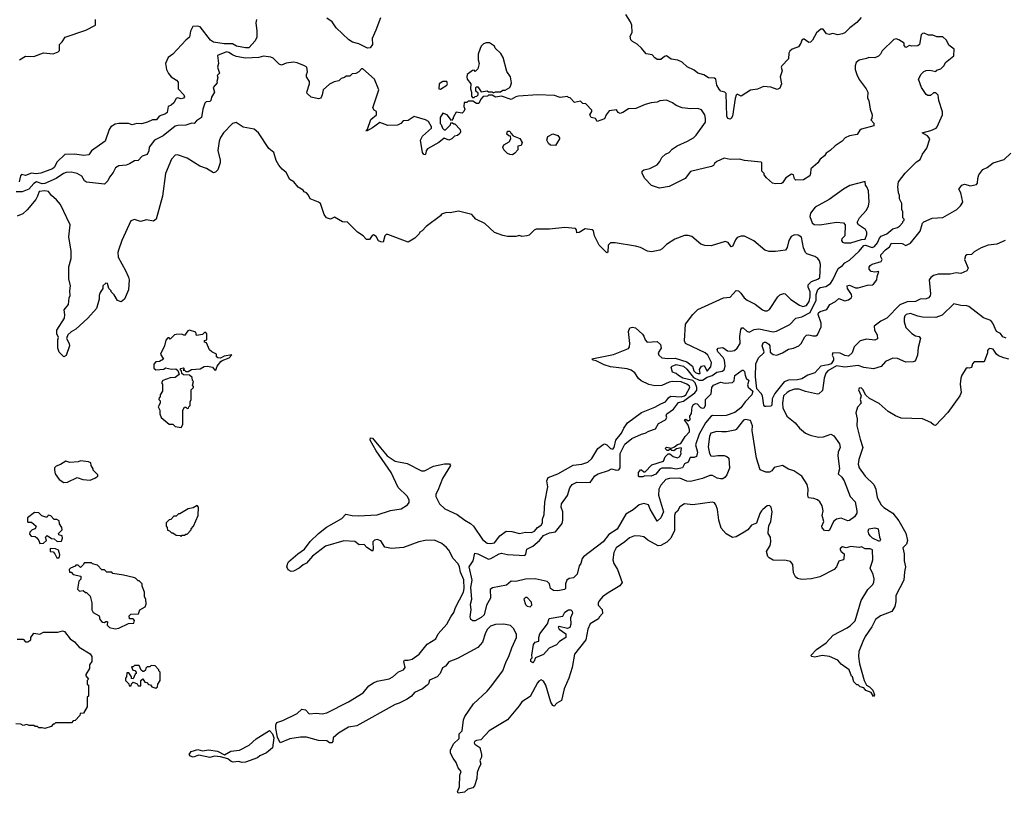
# Model space of a CAD drawing. Extents: x 2239805 to 2396427, y 665731 to 772158.
# Tile 31 of 256: x 2290466 to 2298698, y 677332 to 683802. Entities that reach past the tile are written whole.
import ezdxf

# ---------------------------------------------------------------- set-up
doc = ezdxf.new("R2010")
doc.units = 0

msp = doc.modelspace()

# ---------------------------------------------------------------- linework, layer by layer
at = {"layer": '0CON05XD'}
for points in [[(2292445, 683802.5), (2292439.7, 683775), (2292449.6, 683705), (2292447.7, 683655), (2292435, 683624.2), (2292382, 683568), (2292355, 683566.2), (2292278.3, 683581.7), (2292245, 683599.5), (2292175, 683600.8), (2292085, 683614.6), (2292061.1, 683631.1), (2291975, 683743.1), (2291955, 683749.2), (2291914.2, 683745.8), (2291894.6, 683705), (2291885, 683656), (2291855, 683631.4), (2291745, 683513.1), (2291706.4, 683485), (2291686.2, 683435), (2291692.2, 683385), (2291711.3, 683351.3), (2291732, 683325), (2291776.7, 683295), (2291789.5, 683279.5), (2291791.2, 683225), (2291838.8, 683175), (2291843.6, 683156.4), (2291836.7, 683145), (2291815, 683140), (2291785, 683147.5), (2291775, 683142.5), (2291753.9, 683106.1), (2291733.6, 683086.4), (2291707.5, 683075), (2291698.8, 683025), (2291685, 683013.8), (2291632.5, 682995), (2291610, 682965), (2291575, 682963.3), (2291535.7, 682944.3), (2291485, 682930), (2291445.9, 682934.1), (2291405, 682922.5), (2291375, 682932.5), (2291295, 682932.7), (2291265, 682928.6), (2291228.8, 682905), (2291213.8, 682885), (2291180, 682785), (2291066.1, 682703.9), (2291045, 682672.5), (2291002.5, 682667.5), (2290925, 682677.8), (2290844.6, 682675.4), (2290778, 682612), (2290755, 682566.2), (2290741.2, 682555), (2290641.2, 682518.8), (2290603.9, 682513.9), (2290565, 682518), (2290515, 682498.8), (2290482.3, 682507.7), (2290471.2, 682495), (2290461.2, 682445)], [(2290463.6, 683466.4), (2290514.1, 683495.9), (2290585, 683493.8), (2290665, 683525.7), (2290745, 683516.7), (2290787.7, 683532.3), (2290800, 683545), (2290800, 683595), (2290822.3, 683617.7), (2290845, 683656.7), (2291017.5, 683715), (2291100, 683755), (2291100, 683805)], [(2293481.9, 683818.1), (2293444.6, 683715.4), (2293414, 683645), (2293416.7, 683595), (2293395, 683568), (2293375, 683563.8), (2293301.5, 683601.5), (2293248, 683615), (2293217.8, 683635), (2293113, 683733), (2293078.9, 683785), (2293034, 683815)], [(2297500.7, 683819.3), (2297465, 683777.5), (2297407.5, 683735), (2297365, 683692.5), (2297345, 683683.3), (2297305, 683676.7), (2297265, 683687.5), (2297235, 683677.5), (2297212.5, 683685), (2297185, 683722.5), (2297165, 683722.5), (2297127, 683693), (2297095, 683630), (2297077, 683613), (2297065, 683612.5), (2297025, 683640), (2297018.3, 683638.3), (2297005, 683630), (2296997.5, 683605), (2296977.5, 683575), (2296925, 683556.2), (2296905, 683538.8), (2296897, 683523), (2296894.2, 683475), (2296836.7, 683415), (2296833.3, 683405), (2296840, 683375), (2296824.2, 683325), (2296834.3, 683265), (2296821.7, 683228.3), (2296799.3, 683219.3), (2296745, 683237.5), (2296685, 683243.8), (2296635, 683220.8), (2296575, 683212), (2296497, 683163), (2296465, 683180), (2296455, 683170), (2296446.8, 683143.2), (2296425.3, 682995), (2296415, 682975.6), (2296405, 682969.6), (2296386.9, 682975), (2296379.3, 682995), (2296373.8, 683185), (2296362.5, 683195), (2296327.5, 683205), (2296315, 683220), (2296294.2, 683255), (2296286.7, 683305), (2296273.8, 683313.8), (2296225, 683316), (2296185, 683340), (2296135.8, 683355.8), (2296105, 683380), (2296047.8, 683407.8), (2296005, 683447.5), (2295967.5, 683462.5), (2295911.9, 683471.9), (2295875, 683500.8), (2295856.7, 683495), (2295825, 683470), (2295795, 683468), (2295775, 683482), (2295755, 683508), (2295705, 683516.7), (2295665, 683563.8), (2295627.5, 683597.5), (2295588.3, 683618.3), (2295576.7, 683635), (2295570, 683665), (2295587.5, 683695), (2295583.3, 683755), (2295573.3, 683785), (2295533.3, 683845)], [(2297850, 682145), (2297850, 682195), (2297842.5, 682215), (2297840, 682265), (2297823, 682303), (2297821.7, 682331.7), (2297812.5, 682355), (2297807.5, 682405), (2297812.5, 682445), (2297870.5, 682519.5), (2297965, 682612.5), (2297995, 682632.5), (2298015, 682677.5), (2298051.7, 682728.3), (2298076.7, 682805), (2298055, 682831.2), (2298010, 682855), (2298085, 682874.2), (2298127.5, 682895), (2298137.5, 682905), (2298182.5, 683005), (2298181.7, 683031.7), (2298150, 683125), (2298145, 683170), (2298125, 683190), (2298105, 683190), (2298081.7, 683168.3), (2298058.3, 683168.3), (2298045, 683177.5), (2298006.7, 683235), (2297980, 683305), (2298003.6, 683346.4), (2298025, 683367.5), (2298045, 683377.5), (2298075, 683380), (2298125, 683370), (2298135, 683380), (2298168.3, 683391.7), (2298195, 683420), (2298206.7, 683445), (2298275, 683500), (2298280, 683555), (2298235, 683590), (2298215, 683630), (2298185, 683660), (2298135, 683660), (2298101.7, 683671.7), (2298065, 683672.5), (2298029.3, 683689.3), (2298015, 683686.7), (2298004.2, 683675), (2297988.8, 683595), (2297975, 683583.3), (2297925, 683580), (2297905, 683587.5), (2297875, 683570), (2297860, 683585), (2297860, 683605), (2297815, 683632.5), (2297795, 683642.5), (2297775, 683637.5), (2297677, 683543), (2297662.5, 683515), (2297645, 683497.5), (2297615, 683483.3), (2297565, 683486.2), (2297545, 683476.2), (2297485, 683463.3), (2297460, 683445), (2297450, 683415), (2297451.2, 683385), (2297464.1, 683344.1), (2297485, 683302.5), (2297543.3, 683225), (2297556.2, 683195), (2297553.3, 683145), (2297566.2, 683125), (2297576.7, 683055), (2297592.5, 683005), (2297590, 682975), (2297582.5, 682965), (2297607, 682937), (2297607.5, 682915), (2297505, 682887.5), (2297490.7, 682879.3), (2297467, 682843), (2297405, 682830), (2297367, 682813), (2297342.5, 682785), (2297285, 682747.5), (2297243, 682707), (2297207.5, 682685), (2297195.9, 682664.1), (2297158.8, 682635), (2297138.8, 682605), (2297080, 682555), (2297078.8, 682515), (2297071.2, 682495), (2297018.3, 682461.7), (2296955, 682460), (2296945, 682470), (2296936.7, 682505), (2296919.3, 682510.7), (2296870.5, 682479.5), (2296845, 682437.5), (2296835, 682432.5), (2296785, 682430), (2296760, 682435), (2296710.7, 682480.7), (2296690, 682505), (2296690, 682515), (2296670, 682535), (2296670, 682605), (2296665, 682610), (2296525, 682623.3), (2296485, 682636.7), (2296406.4, 682633.6), (2296355, 682643.3), (2296293.9, 682616.1), (2296275, 682600), (2296266.4, 682583.6), (2296250, 682575), (2296075, 682532.5), (2296030, 682475), (2295895, 682406.2), (2295815, 682393.3), (2295747.5, 682415), (2295692.5, 682475), (2295670, 682515), (2295670, 682535), (2295685, 682547.5), (2295735, 682557.5), (2295795, 682587.5), (2295817.5, 682615), (2295835, 682650), (2295865, 682677.5), (2295895, 682692.5), (2295921.7, 682718.3), (2295963.9, 682746.1), (2296050, 682785), (2296100, 682815), (2296122.5, 682835), (2296198.8, 682945), (2296201.2, 682975), (2296193.8, 683005), (2296165, 683048.8), (2296135, 683060), (2296076.4, 683056.4), (2296005, 683063.8), (2295955, 683083.3), (2295925, 683106.7), (2295875, 683130), (2295817, 683123), (2295795, 683113.3), (2295745, 683107.5), (2295695, 683092.5), (2295618.3, 683058.3), (2295555, 683057.5), (2295510, 683025), (2295485, 683017.5), (2295470, 683025), (2295457, 683047), (2295395, 683040), (2295370, 683005), (2295356.4, 682973.6), (2295295, 682950), (2295280, 682975), (2295242.5, 682985), (2295232.5, 683005), (2295250, 683035), (2295250, 683045), (2295198.3, 683098.3), (2295175, 683100), (2295155, 683120), (2295105, 683110), (2295068.3, 683148.3), (2295055, 683150), (2295045, 683160), (2294985, 683150), (2294937.7, 683167.7), (2294796.1, 683173.9), (2294635, 683162.5), (2294615, 683157.5), (2294575, 683133.3), (2294495, 683163.3), (2294445, 683153.3), (2294415, 683170), (2294385, 683170), (2294377, 683163), (2294341.7, 683158.3), (2294321.7, 683138.3), (2294305, 683100), (2294285, 683100), (2294255, 683120), (2294215, 683120), (2294205, 683110), (2294181.7, 683108.3), (2294180, 683075), (2294187.5, 683055), (2294180, 683035), (2294165, 683020), (2294115, 683027.5), (2294090, 682985), (2294090, 682975), (2294075, 682960), (2294040, 683005), (2294005, 683020), (2293980, 682985), (2293980, 682935), (2293990, 682925), (2294000, 682895), (2294015, 682880), (2294025, 682880), (2294035, 682890), (2294068.3, 682921.7), (2294071.7, 682938.3), (2294085, 682940), (2294095, 682930), (2294105, 682930), (2294147.5, 682885), (2294152.5, 682865), (2294145, 682850), (2294127, 682833), (2294101.7, 682828.3), (2294080, 682805), (2294055, 682793.3), (2294015, 682810), (2293970, 682775), (2293875, 682722.5), (2293863.6, 682706.4), (2293862.5, 682685), (2293855, 682672.5), (2293843.6, 682673.6), (2293835, 682690), (2293816.7, 682795), (2293832.3, 682827.7), (2293910, 682895), (2293910, 682905), (2293885, 682950), (2293860, 682965), (2293765, 682992.5), (2293715, 682960), (2293673, 682957), (2293652.5, 682935), (2293625, 682921.2), (2293545, 682916.7), (2293477, 682943), (2293415, 682896.7), (2293365, 682870), (2293362.5, 682875), (2293372.5, 682887.5), (2293403, 682967), (2293450, 683005), (2293450, 683035), (2293430, 683045), (2293417.5, 683065), (2293467.5, 683215), (2293432.5, 683305), (2293335, 683390), (2293325, 683390), (2293300, 683365), (2293277, 683353), (2293245, 683350), (2293225, 683330), (2293195, 683330), (2293181.7, 683318.3), (2293155, 683310), (2293135, 683290), (2293095, 683282.5), (2293055, 683262.5), (2293002.5, 683215), (2292996, 683175), (2292982.9, 683147.1), (2292965, 683138.8), (2292904.1, 683154.1), (2292870, 683185), (2292867.5, 683195), (2292888.8, 683265), (2292888.8, 683285), (2292862.5, 683325), (2292862.5, 683345), (2292872.5, 683365), (2292867.5, 683405), (2292847, 683417), (2292785, 683442.5), (2292755, 683446.7), (2292695, 683437.5), (2292655, 683422.5), (2292635, 683430), (2292585, 683480), (2292565, 683490), (2292505, 683495.8), (2292465, 683486.7), (2292355, 683480.7), (2292275, 683495.4), (2292245, 683507.3), (2292215, 683528.9), (2292195, 683533.1), (2292118.3, 683501.7), (2292127.1, 683435), (2292120, 683405), (2292136.2, 683355), (2292117.5, 683335), (2292123.3, 683315), (2292113.3, 683285), (2292116.4, 683273.6), (2292084.2, 683235.8), (2292093.8, 683195), (2292070.8, 683155), (2292063.3, 683125), (2292055, 683116.7), (2292025, 683113.8), (2292014, 683105), (2291998, 683055), (2291985.8, 682984.2), (2291944.2, 682955.8), (2291925, 682932.5), (2291905, 682937.5), (2291855, 682919.2), (2291787.5, 682917.5), (2291765, 682910.8), (2291665, 682830), (2291593.3, 682795), (2291547.5, 682735), (2291546.7, 682705), (2291532.5, 682675), (2291489.3, 682660.7), (2291455, 682623.8), (2291425, 682621.2), (2291385, 682596.7), (2291355, 682586.7), (2291295, 682580), (2291266.1, 682563.9), (2291247.5, 682525), (2291215.4, 682484.6), (2291203.1, 682455), (2291175, 682425.6), (2291023.6, 682443.6), (2291006.9, 682455), (2290985, 682492.5), (2290945.6, 682515.6), (2290895.5, 682525.5), (2290855, 682523.8), (2290833.2, 682516.8), (2290771.4, 682475), (2290675, 682430.8), (2290655, 682428.6), (2290605, 682444.6), (2290585, 682433.1), (2290542.9, 682385), (2290487.2, 682362.8), (2290435, 682362.5)], [(2294265, 683150), (2294275, 683160), (2294288.3, 683161.7), (2294300, 683175), (2294298.3, 683188.3), (2294280, 683205), (2294280, 683235), (2294285, 683240), (2294295, 683240), (2294325, 683200), (2294375, 683207.5), (2294385, 683200), (2294415, 683200), (2294425, 683190), (2294445, 683200), (2294485, 683200), (2294505, 683212.5), (2294525, 683212.5), (2294562.5, 683235), (2294573.3, 683255), (2294576.7, 683275), (2294570, 683325), (2294538.3, 683368.3), (2294507, 683487), (2294489.3, 683519.3), (2294440, 683565), (2294435, 683580), (2294395, 683607.5), (2294365, 683607.5), (2294345, 683600), (2294325, 683580), (2294315, 683560), (2294300, 683515), (2294300, 683465), (2294307.5, 683435), (2294295, 683390), (2294275, 683370), (2294265, 683380), (2294251.7, 683378.3), (2294207.5, 683345), (2294203.3, 683325), (2294207.5, 683305), (2294237.5, 683265), (2294233.8, 683225), (2294242.5, 683195), (2294243, 683163), (2294251.7, 683151.7), (2294265, 683150)], [(2293985, 683220), (2294036.7, 683255), (2294043.3, 683265), (2294037.5, 683285), (2294005, 683286.2), (2293973.6, 683266.4), (2293970, 683225), (2293985, 683220)], [(2294579.3, 679520.7), (2294645.9, 679504.1), (2294695, 679516.2), (2294745, 679514.2), (2294768.8, 679525), (2294795.8, 679554.2), (2294826.7, 679575), (2294836.7, 679595), (2294836.7, 679625), (2294851.2, 679665), (2294855.9, 679765.9), (2294880.8, 679895), (2294873.8, 679945), (2294885, 679972.5), (2294965, 680003.3), (2295093.6, 680076.4), (2295165.9, 680084.1), (2295215, 680100), (2295248.8, 680131.2), (2295300, 680215), (2295345, 680250), (2295355, 680253.3), (2295375.8, 680245.8), (2295406.2, 680215), (2295425, 680209.2), (2295435, 680223.3), (2295451.2, 680285), (2295498.8, 680345), (2295516.7, 680385), (2295548.8, 680431.2), (2295665, 680518), (2295775, 680560.8), (2295825, 680588), (2295866.7, 680605), (2295890.5, 680639.5), (2295907.7, 680652.3), (2295995, 680647), (2296025, 680655.3), (2296036.2, 680665), (2296068.5, 680725), (2296065, 680735.7), (2296044.3, 680755), (2295995, 680773.3), (2295925, 680776.3), (2295895, 680770), (2295835, 680741.4), (2295775, 680740.8), (2295725, 680751.1), (2295661.5, 680781.5), (2295640.8, 680800.8), (2295608.1, 680848.1), (2295579.4, 680869.4), (2295545, 680881.9), (2295405, 680898), (2295352.5, 680915), (2295285, 680950), (2295260, 680955), (2295250, 680965), (2295429.4, 681000.6), (2295555, 681051.4), (2295563.1, 681065), (2295567.3, 681095), (2295555.8, 681195), (2295566.1, 681223.9), (2295588.3, 681231.7), (2295615, 681224.2), (2295673, 681173), (2295685.4, 681155.4), (2295695, 681123.3), (2295712.5, 681105), (2295795, 681110), (2295823.8, 681085), (2295830, 681055), (2295802.9, 681015), (2295810.8, 680995), (2295833.6, 680975), (2295885, 680968.1), (2295945, 680972), (2296045, 680941.5), (2296092, 680905), (2296101.8, 680865), (2296115, 680850.9), (2296137.1, 680842.9), (2296156.4, 680843.6), (2296150, 680875), (2296167.5, 680905), (2296188.8, 680908.8), (2296215, 680863.8), (2296245, 680900), (2296250, 680935), (2296218, 680995), (2296196.9, 681016.9), (2296033.3, 681095), (2296024, 681115), (2296033.3, 681255), (2296093.6, 681336.4), (2296135, 681377.5), (2296350, 681475), (2296405, 681480), (2296455, 681536.7), (2296475, 681533.8), (2296495.6, 681515.6), (2296523.3, 681475), (2296547.5, 681455), (2296615, 681423.3), (2296675, 681376.7), (2296695, 681367.5), (2296715, 681366.7), (2296735, 681377.5), (2296803.3, 681485), (2296820.5, 681499.5), (2296855, 681511.2), (2296865, 681508), (2296912.1, 681462.1), (2296985, 681413.1), (2297015, 681404.5), (2297045, 681410.5), (2297065.8, 681445), (2297076.1, 681485), (2297075.3, 681525), (2297058.5, 681565), (2297059.4, 681585), (2297085, 681612.5), (2297139.1, 681630.9), (2297156.2, 681645), (2297161.2, 681755), (2297153.3, 681785), (2297138.8, 681805), (2297115, 681820.8), (2297047.5, 681845), (2297035, 681856.2), (2297018, 681895), (2297002.5, 681982.5), (2296975, 682000), (2296945, 682002.5), (2296915, 681988.8), (2296897.1, 681955), (2296883.2, 681896.8), (2296870, 681875), (2296785, 681864.3), (2296733, 681863), (2296695, 681873.8), (2296603.6, 681953.6), (2296525, 681992.5), (2296498.3, 681991.7), (2296465, 681980), (2296449.3, 681960.7), (2296426.1, 681903.9), (2296415, 681902.5), (2296388, 681938), (2296365, 681947.5), (2296248.3, 681911.7), (2296195, 681913.3), (2296160, 681925), (2296085, 681987.5), (2296055, 681996.7), (2296025, 681996.7), (2295943.9, 681966.1), (2295875, 681922.5), (2295837.5, 681885), (2295817.5, 681875), (2295748.8, 681861.2), (2295716.1, 681866.1), (2295655.9, 681895.9), (2295615, 681908.8), (2295445, 681936.7), (2295405, 681936.7), (2295385, 681917.5), (2295383.3, 681856.7), (2295375, 681851.2), (2295310.8, 681915), (2295270.8, 681995), (2295262.5, 682035), (2295253.6, 682043.6), (2295195, 682053.8), (2295143, 682023), (2295125, 682020), (2295122, 682045), (2295112.5, 682055), (2295023.2, 682063.2), (2294895, 682050), (2294785, 682049.2), (2294768.3, 682041.7), (2294725, 682000), (2294707, 681993), (2294665, 681990), (2294645, 681997.5), (2294615, 681990), (2294545, 681988.8), (2294505, 681996.7), (2294435, 682022.5), (2294355, 682097.5), (2294280, 682135), (2294245, 682172.5), (2294135, 682200), (2294065, 682186.7), (2294035, 682190), (2293993.9, 682176.1), (2293985, 682162.5), (2293865, 682072.5), (2293830, 682035), (2293810, 682025), (2293805, 682010), (2293770, 681975), (2293715, 681942.5), (2293545, 682006.7), (2293530, 682005), (2293517.5, 681995), (2293505, 681942.5), (2293485, 681943.3), (2293465, 681953.3), (2293445, 681987.5), (2293425, 682002.5), (2293413.6, 681996.4), (2293390, 681965), (2293365, 681962.5), (2293337.5, 681995), (2293290, 682025), (2293205, 682112.5), (2293185, 682107.5), (2293165, 682112.5), (2293099.3, 682149.3), (2293065, 682133.8), (2293031.2, 682145), (2293012.1, 682172.1), (2292980, 682265), (2292965, 682276.7), (2292895, 682302.5), (2292880, 682335), (2292863, 682353), (2292845, 682362.5), (2292835, 682377.5), (2292795, 682400), (2292757.5, 682445), (2292724.3, 682464.3), (2292692.5, 682525), (2292660.8, 682550.8), (2292632.5, 682585), (2292610, 682625), (2292590.7, 682690.7), (2292547.5, 682725), (2292462.5, 682855), (2292425, 682887.5), (2292335, 682902.5), (2292275, 682943.3), (2292245, 682933.3), (2292168.8, 682855), (2292145, 682817.5), (2292134.2, 682785.8), (2292122.3, 682707.7), (2292143, 682627), (2292143.3, 682605), (2292122.5, 682545), (2292103.6, 682526.4), (2292085, 682520), (2292027, 682557), (2291973, 682577), (2291865, 682643.8), (2291785, 682672.5), (2291765, 682670), (2291733.9, 682636.1), (2291686, 682515), (2291660, 682325), (2291606.1, 682133.9), (2291585, 682116.7), (2291525, 682127.5), (2291475, 682113.3), (2291425, 682130), (2291395, 682120), (2291318.8, 681955), (2291291.2, 681875), (2291286.1, 681853.9), (2291288.8, 681815), (2291350, 681705), (2291375, 681650), (2291380, 681625), (2291376.4, 681543.6), (2291342.5, 681465), (2291315, 681442.5), (2291283.6, 681453.6), (2291255, 681500), (2291230, 681525), (2291230, 681535), (2291210, 681555), (2291200, 681595), (2291185, 681597.5), (2291160, 681575), (2291160, 681555), (2291138.3, 681521.7), (2291130, 681495), (2291130, 681465), (2291106.7, 681386.7), (2291034.6, 681305.4), (2290936.5, 681213.5), (2290895, 681192), (2290868, 681165), (2290856, 681135), (2290878.8, 681095), (2290882, 681075), (2290855, 680993.3), (2290835, 680981.2), (2290795, 681021.2), (2290785.5, 681055), (2290784, 681125), (2290791.2, 681145), (2290775.9, 681175.9), (2290775.8, 681205), (2290840, 681305), (2290844.1, 681334.1), (2290838.8, 681375), (2290875, 681420), (2290880, 681475), (2290888.8, 681495), (2290883.8, 681535), (2290890, 681575), (2290877.5, 681635), (2290876, 681735), (2290897.1, 681805), (2290895.8, 681865), (2290877.5, 681985), (2290887.5, 682085), (2290806.1, 682256.1), (2290772.5, 682295), (2290730.5, 682330.5), (2290706.7, 682365), (2290675, 682371.4), (2290627.5, 682365), (2290615.7, 682325), (2290601.3, 682298.7), (2290529.5, 682210.5), (2290490.9, 682179.1), (2290445, 682160)], [(2294585, 682672), (2294565, 682673.3), (2294545, 682683.3), (2294514.2, 682714.2), (2294506.7, 682735), (2294513.6, 682756.4), (2294559.3, 682780.7), (2294572.5, 682805), (2294568.3, 682828.3), (2294555, 682830), (2294540, 682845), (2294545, 682870), (2294565, 682870), (2294571.7, 682851.7), (2294591.7, 682831.7), (2294648.3, 682808.3), (2294667.5, 682775), (2294660, 682750), (2294630, 682745), (2294630, 682715), (2294606.7, 682685), (2294585, 682672)], [(2294945, 682750), (2294903, 682753), (2294887, 682767), (2294873.3, 682795), (2294882.5, 682825), (2294923.6, 682846.4), (2294965, 682832.5), (2294980, 682815), (2294980, 682805), (2294945, 682750)], [(2298705, 681955.5), (2298635, 681924), (2298563.9, 681916.1), (2298505, 681892.9), (2298445, 681860), (2298422.7, 681837.3), (2298385, 681834.2), (2298375, 681828), (2298365.8, 681795), (2298396.2, 681725), (2298385, 681702.5), (2298335, 681678.8), (2298295, 681684.2), (2298246.2, 681673.8), (2298145, 681674.5), (2298105, 681661.9), (2298082.9, 681645), (2298071.1, 681625), (2298081.7, 681508.3), (2298077.9, 681492.1), (2298065, 681476.2), (2298045, 681468), (2297995, 681465.8), (2297955, 681444.4), (2297885, 681442.2), (2297825, 681416.7), (2297715, 681307.1), (2297665, 681279.4), (2297611.2, 681238.8), (2297612, 681205), (2297634, 681165), (2297637.7, 681132.3), (2297615, 681122), (2297545, 681130), (2297493.3, 681116.7), (2297444, 681065), (2297426.9, 681015), (2297395, 680987.9), (2297365, 680992.1), (2297325, 681011.8), (2297265.3, 681014.7), (2297260, 680995), (2297270, 680975), (2297270.7, 680955), (2297249.2, 680925), (2297225.2, 680914.8), (2297165, 680904.1), (2297115, 680847.8), (2297055, 680828), (2297005, 680799.2), (2296969.1, 680790.9), (2296895, 680787.1), (2296857.6, 680772.4), (2296778.5, 680675), (2296758.6, 680631.4), (2296755, 680576.7), (2296745, 680570), (2296706.1, 680566.1), (2296695, 680567.5), (2296688, 680578), (2296675.8, 680655.8), (2296665.8, 680675.8), (2296629.2, 680715), (2296617.1, 680815), (2296621.4, 680925), (2296644, 680975), (2296688, 681015), (2296690, 681025), (2296674.6, 681075), (2296681.7, 681098.3), (2296692.5, 681105), (2296705, 681103.6), (2296729.4, 681089.4), (2296738.5, 681075), (2296741.2, 681021.2), (2296765, 681001.2), (2296795, 680997.5), (2296845, 681017.1), (2296893.2, 681046.8), (2296935, 681054.3), (2296980, 681075), (2296998.8, 681095), (2297029.7, 681150.3), (2297045, 681163.8), (2297065, 681166.2), (2297098.3, 681158.3), (2297123, 681157), (2297137.5, 681165), (2297165.7, 681234.3), (2297166.5, 681265), (2297141.9, 681335), (2297145, 681351.2), (2297158.3, 681361.7), (2297215, 681379.2), (2297240.3, 681419.7), (2297287.5, 681445), (2297315, 681470), (2297365, 681451.2), (2297395, 681458), (2297418.8, 681475), (2297424.3, 681485.7), (2297421.5, 681505), (2297387.5, 681555), (2297385, 681576.2), (2297405, 681582.5), (2297455, 681560.6), (2297475, 681558.1), (2297555, 681580.6), (2297595, 681584.2), (2297605, 681591.4), (2297632.5, 681625), (2297635.8, 681655), (2297650, 681695), (2297615, 681689.2), (2297585.6, 681695.6), (2297569.2, 681715), (2297568.8, 681731.2), (2297576.2, 681745), (2297592.7, 681757.3), (2297669.3, 681780.7), (2297677.5, 681795), (2297665, 681820), (2297666.2, 681835), (2297705, 681877.5), (2297738.3, 681901.7), (2297755, 681933.8), (2297845, 681930), (2297875, 681912.5), (2297915, 681932.5), (2297995.3, 682034.7), (2298015, 682101.2), (2298025, 682110.6), (2298095, 682141.5), (2298185, 682147.1), (2298300, 682215), (2298332.5, 682245), (2298351.4, 682275), (2298333.9, 682353.9), (2298317.5, 682385), (2298343.2, 682416.8), (2298366.4, 682426.4), (2298415, 682413.8), (2298465, 682423.8), (2298473.8, 682435), (2298476, 682475), (2298486.1, 682503.9), (2298519.5, 682550.5), (2298555.5, 682564.5), (2298605, 682603.8), (2298697, 682633), (2298753.8, 682685)], [(2297415, 681934.5), (2297505, 681962.3), (2297534.2, 681965.8), (2297549.4, 682005), (2297550, 682025), (2297538.6, 682048.6), (2297477.7, 682087.7), (2297467.5, 682105), (2297486.4, 682143.6), (2297545, 682210), (2297562.5, 682245), (2297568.8, 682275), (2297561.7, 682371.7), (2297550, 682405), (2297538.3, 682418.3), (2297535, 682450), (2297407.5, 682415), (2297355, 682386), (2297235, 682298.8), (2297117.5, 682235), (2297077.5, 682185), (2297072.5, 682155), (2297093, 682103), (2297108.3, 682088.3), (2297155, 682087.5), (2297295, 682108), (2297355, 682103.3), (2297366.2, 682086.2), (2297363.8, 681995), (2297339.7, 681970.3), (2297335.8, 681955), (2297345, 681941.4), (2297362.5, 681935), (2297415, 681934.5)], [(2298715, 681137.5), (2298685, 681149.2), (2298665, 681176.2), (2298632, 681195), (2298602, 681265), (2298586.2, 681285), (2298525, 681309.2), (2298402, 681402), (2298385, 681410), (2298335, 681412), (2298275, 681426.2), (2298179.2, 681330.8), (2298125, 681311.1), (2298015, 681314), (2297975, 681321.2), (2297915, 681344), (2297877.5, 681335), (2297866.7, 681325), (2297860, 681305), (2297861.2, 681275), (2297875, 681227.5), (2297925, 681177.5), (2297955, 681157.5), (2297985, 681152.5), (2297997.5, 681135), (2297978.3, 681061.7), (2297972.5, 680995), (2297953, 680947), (2297935, 680940), (2297875, 680936.7), (2297805, 680968), (2297765, 680970), (2297705, 680943.3), (2297667.5, 680902.5), (2297605, 680881.2), (2297525, 680894.3), (2297475, 680911.1), (2297365, 680895.5), (2297295, 680906.5), (2297222.5, 680865), (2297207.1, 680845), (2297193.1, 680805), (2297178.7, 680701.3), (2297147.3, 680672.7), (2297135, 680668.8), (2297035, 680691.4), (2296982.6, 680712.6), (2296945, 680712.5), (2296905, 680697.8), (2296882.5, 680685), (2296852.9, 680655), (2296842.9, 680595), (2296845.8, 680555.8), (2296878.8, 680485), (2296949.3, 680429.3), (2296985, 680385.8), (2297035, 680343.1), (2297075, 680326.9), (2297145, 680310), (2297187, 680313), (2297246.4, 680336.4), (2297271.7, 680321.7), (2297320, 680255), (2297326.2, 680225), (2297310, 680185), (2297305.6, 680155), (2297320.6, 680045), (2297309.2, 680005), (2297340, 679975), (2297358, 679945), (2297408.8, 679815), (2297450.7, 679770.7), (2297466.4, 679695), (2297464.5, 679675), (2297445, 679644.4), (2297405, 679613.6), (2297390.7, 679609.3), (2297335, 679632.9), (2297295.7, 679624.3), (2297268.8, 679605), (2297236.4, 679533.6), (2297225, 679527.5), (2297195, 679530), (2297175, 679552.5), (2297172, 679565), (2297188, 679605), (2297174.4, 679655), (2297182.5, 679695), (2297175.4, 679735.4), (2297155, 679770), (2297135, 679787.5), (2297105, 679797.5), (2297061.7, 679801.7), (2297054.2, 679824.2), (2297056.9, 679875), (2297050.6, 679915), (2297004.2, 679984.2), (2296938.3, 680028.3), (2296895, 680043.8), (2296845, 680073.3), (2296775, 680056), (2296755, 680030), (2296735, 680016.7), (2296705, 680017.5), (2296657, 680037), (2296626, 680135), (2296591.2, 680365), (2296591.4, 680405), (2296575, 680448.8), (2296535, 680458), (2296516.4, 680453.6), (2296456.7, 680375), (2296445, 680368.8), (2296375, 680354.3), (2296335, 680354), (2296295, 680358), (2296245, 680342.5), (2296232, 680315), (2296220.9, 680230.9), (2296232.9, 680175), (2296245.6, 680155.6), (2296265, 680150.6), (2296302, 680158), (2296355, 680157.1), (2296379.1, 680149.1), (2296394.4, 680135), (2296399.5, 680050.5), (2296378.5, 679995), (2296365, 679975.8), (2296345, 679962.5), (2296325, 679961.9), (2296297.9, 679967.9), (2296258.9, 679988.9), (2296235, 679990), (2296175, 679963.6), (2296075, 679939.5), (2296045, 679942.8), (2295985, 679966.7), (2295900, 679965), (2295868.8, 679955), (2295825, 679910), (2295809.4, 679875), (2295807.8, 679825), (2295847.5, 679685), (2295826, 679635), (2295795, 679607.5), (2295736.9, 679706.9), (2295723.4, 679743.4), (2295685, 679756.9), (2295645, 679744.5), (2295595, 679703.1), (2295534.5, 679665.5), (2295459.9, 679540.1), (2295392.4, 679497.6), (2295344.3, 679435), (2295180.3, 679309.7), (2295170, 679295), (2295158.2, 679255), (2295143.8, 679235), (2295126.7, 679163.3), (2295096.7, 679135), (2295061.1, 679128.9), (2295041.2, 679115), (2295030, 679085), (2295028.8, 679045), (2295021.2, 679035), (2294965.3, 679024.7), (2294927.9, 679027.9), (2294904.2, 679044.2), (2294895.6, 679085), (2294875, 679104.4), (2294775, 679126.2), (2294695, 679122.5), (2294615, 679103.4), (2294575, 679106.7), (2294535, 679071.9), (2294418.6, 679051.4), (2294400.8, 679035), (2294402.2, 678965), (2294367.8, 678905), (2294350, 678825), (2294325, 678802.2), (2294275, 678774.2), (2294255, 678774), (2294237.5, 678785), (2294233.3, 678806.7), (2294240, 678865), (2294233.8, 678915), (2294246, 678955), (2294237.8, 679052.2), (2294248.9, 679115), (2294224.4, 679225), (2294256, 679275), (2294270.7, 679339.3), (2294295, 679335.8), (2294385, 679291.4), (2294405, 679295.7), (2294474.6, 679335.4), (2294495, 679340.6), (2294545, 679328.1), (2294689.4, 679320.6), (2294698.7, 679331.3), (2294706.9, 679373.1), (2294755, 679397.5), (2294812.6, 679447.4), (2294845, 679486.9), (2294895, 679510), (2294945, 679519.4), (2295001.5, 679588.5), (2295007.3, 679615), (2295007.5, 679685), (2294992.9, 679725), (2294995, 679752.5), (2295046.4, 679823.6), (2295064.5, 679885.5), (2295084, 679915), (2295125, 679934.4), (2295235, 679931.4), (2295275, 679986.7), (2295302.5, 680005), (2295388.8, 680031.2), (2295413.6, 680046.4), (2295455.6, 680035.6), (2295475, 680037.1), (2295487.5, 680055), (2295486.2, 680175), (2295525, 680252.2), (2295585, 680298.5), (2295664, 680335), (2295696.7, 680343.3), (2295725, 680361.2), (2295780.5, 680379.5), (2295805.7, 680425), (2295864.4, 680455), (2295875.7, 680475), (2295870.8, 680495), (2295876, 680505), (2295933.3, 680545), (2295975, 680599.5), (2296015, 680612.5), (2296060, 680645), (2296109.5, 680680.5), (2296127.1, 680702.9), (2296126.4, 680725), (2296113, 680765), (2296093.4, 680783.4), (2296010, 680805), (2295972.9, 680825), (2295954, 680844), (2295925, 680853.8), (2295914, 680895), (2295920, 680905), (2295955, 680917.8), (2296015, 680903.1), (2296045, 680879.6), (2296100.5, 680810.5), (2296146.5, 680786.5), (2296175, 680787.8), (2296215, 680811.1), (2296255, 680824.8), (2296295, 680854), (2296338.4, 680861.6), (2296355.2, 680874.8), (2296364.8, 680905.2), (2296358.9, 680955), (2296347.5, 680977.5), (2296302.2, 681025), (2296298, 681045), (2296305, 681053.8), (2296345, 681061.4), (2296385, 681033.1), (2296409.7, 681030.3), (2296443.6, 681036.4), (2296465.4, 681054.6), (2296488.8, 681095), (2296488.1, 681151.9), (2296495, 681210), (2296503.3, 681225), (2296515, 681223.8), (2296545, 681195.8), (2296565, 681188), (2296607.9, 681212.1), (2296645, 681216.9), (2296765, 681192.5), (2296792.1, 681197.9), (2296905, 681252), (2296955, 681307.1), (2297005, 681318.2), (2297075, 681353.9), (2297123.8, 681455), (2297124.8, 681505), (2297138.2, 681545), (2297158.8, 681561.2), (2297205, 681570), (2297245, 681596.4), (2297264.6, 681625), (2297308.6, 681721.4), (2297344.5, 681745.5), (2297365, 681768.8), (2297405, 681791.4), (2297485, 681865.6), (2297525, 681913.1), (2297536.2, 681915), (2297592.3, 681897.7), (2297613.5, 681906.5), (2297638.5, 681935), (2297655.6, 681975), (2297669.5, 681990.5), (2297715, 682010.4), (2297765, 682053.1), (2297805, 682062.9), (2297822.5, 682075), (2297850, 682105), (2297850, 682115), (2297860, 682125), (2297860, 682135), (2297850, 682145)], [(2291815, 680390), (2291830, 680415), (2291830, 680535), (2291845, 680560), (2291855, 680560), (2291865, 680550), (2291878.3, 680551.7), (2291880, 680565), (2291890, 680575), (2291890, 680605), (2291900, 680625), (2291900, 680705), (2291920, 680725), (2291920, 680735), (2291910, 680745), (2291920, 680775), (2291910, 680785), (2291908.3, 680808.3), (2291885, 680830), (2291835, 680832.5), (2291821.7, 680841.7), (2291820, 680865), (2291811.7, 680871.7), (2291810, 680885), (2291835, 680890), (2291840, 680885), (2291831.7, 680871.7), (2291845, 680870), (2291855, 680860), (2291875, 680860), (2291903, 680877), (2291975, 680882.5), (2292008.3, 680901.7), (2292035, 680903.3), (2292077, 680897), (2292093.6, 680873.6), (2292105, 680870), (2292116.4, 680903.6), (2292146.7, 680943.3), (2292157.5, 680952.5), (2292216.1, 680973.9), (2292238.3, 680998.3), (2292175, 680987.5), (2292145, 680972.5), (2292123, 680973), (2292111.7, 680981.7), (2292110, 681005), (2292073, 681023), (2292051.7, 681041.7), (2292028.3, 681098.3), (2292010, 681105), (2292011.7, 681118.3), (2292030, 681125), (2292030, 681175), (2292015, 681190), (2291995, 681170), (2291945, 681160), (2291938.3, 681188.3), (2291885, 681206.7), (2291870.7, 681199.3), (2291845, 681160), (2291821.7, 681171.7), (2291775, 681170), (2291760, 681165), (2291725, 681130), (2291715, 681140), (2291705, 681140), (2291688.3, 681121.7), (2291677, 681073), (2291642.5, 681005), (2291667, 680963), (2291635, 680942.5), (2291605, 680940), (2291588.3, 680921.7), (2291588.3, 680888.3), (2291605, 680872.5), (2291671.7, 680878.3), (2291685, 680890), (2291735, 680880), (2291771.7, 680881.7), (2291788.3, 680868.3), (2291800, 680835), (2291765, 680810), (2291725, 680807.5), (2291662.5, 680785), (2291652.5, 680765), (2291660, 680755), (2291660, 680695), (2291640, 680665), (2291640, 680645), (2291631.7, 680638.3), (2291630, 680625), (2291640, 680615), (2291640, 680595), (2291622.5, 680565), (2291637, 680537), (2291637.5, 680505), (2291647.5, 680475), (2291715, 680420), (2291745, 680420), (2291765, 680400), (2291815, 680390)], [(2298735, 680963.5), (2298692.8, 680972.8), (2298650.6, 680990.6), (2298632.5, 681005), (2298605, 681046.2), (2298577, 681053), (2298565, 681047.5), (2298557.5, 681035), (2298556.7, 681015), (2298529.3, 680940.7), (2298445, 680940), (2298432.5, 680925), (2298425, 680893.3), (2298405, 680887.5), (2298388.3, 680891.7), (2298377, 680883), (2298341.7, 680828.3), (2298333.3, 680805), (2298330, 680755), (2298337.5, 680685), (2298327.5, 680655), (2298225, 680517.5), (2298121.7, 680408.3), (2298105, 680412.5), (2298083.6, 680433.6), (2298013, 680463), (2297835, 680470), (2297789.3, 680489.3), (2297727.5, 680525), (2297652.3, 680592.3), (2297570, 680635), (2297541.7, 680661.7), (2297515, 680710), (2297501.7, 680721.7), (2297485, 680720), (2297480, 680705), (2297500, 680655), (2297493.3, 680626.7), (2297500, 680595), (2297469.3, 680560.7), (2297456.7, 680515), (2297466.7, 680465), (2297466.2, 680405), (2297492, 680295), (2297515.7, 680225), (2297480.8, 680125), (2297477.5, 680085), (2297486, 680055), (2297534.5, 679984.5), (2297606.7, 679915), (2297624.4, 679875), (2297634.5, 679804.5), (2297669.2, 679745), (2297690.9, 679720.9), (2297765, 679673.8), (2297815, 679610), (2297875, 679507.5), (2297890, 679445), (2297880, 679415), (2297848.8, 679385), (2297861.2, 679335), (2297861.2, 679275), (2297872.5, 679225), (2297862.5, 679185), (2297859.2, 679115), (2297792.5, 678985), (2297792.2, 678935), (2297783.5, 678895), (2297756.5, 678853.5), (2297662.5, 678815), (2297620, 678785), (2297591.2, 678725), (2297535.9, 678644.1), (2297515, 678602.5), (2297482.3, 678517.7), (2297478.8, 678475), (2297486.7, 678415), (2297526.7, 678275), (2297547, 678237), (2297572.3, 678222.3), (2297600, 678195), (2297612.5, 678155), (2297605, 678142.5), (2297584, 678174), (2297541.2, 678191.2), (2297525, 678212.5), (2297493, 678223), (2297475, 678240), (2297465, 678240), (2297440, 678265), (2297430, 678305), (2297421.7, 678311.7), (2297400, 678365), (2297335, 678412.5), (2297306.1, 678446.1), (2297236.1, 678476.1), (2297175, 678483.8), (2297115, 678470.8), (2297090, 678475), (2297080, 678485), (2297127.5, 678535), (2297209.3, 678590.7), (2297267.5, 678655), (2297385, 678716.7), (2297412.5, 678735), (2297452.5, 678775), (2297502.5, 678945), (2297556.7, 679035), (2297596.2, 679075), (2297606, 679095), (2297608.8, 679125), (2297603, 679163), (2297577.5, 679215), (2297594, 679265), (2297598.8, 679285), (2297595, 679367.5), (2297575.9, 679375.9), (2297535, 679377.8), (2297505, 679393.5), (2297485, 679388.2), (2297415, 679396.8), (2297375, 679385.8), (2297345, 679392.5), (2297330, 679385), (2297324.2, 679374.2), (2297334.1, 679354.1), (2297360, 679335), (2297357, 679293), (2297350, 679285), (2297315, 679273.3), (2297294.3, 679225), (2297275, 679204.3), (2297155, 679141.4), (2297085, 679126.5), (2297005, 679120), (2296968.6, 679128.6), (2296952, 679142), (2296934.6, 679174.6), (2296930.6, 679245), (2296910.3, 679270.3), (2296875, 679278), (2296765, 679281.4), (2296730.9, 679300.9), (2296722.3, 679312.3), (2296710, 679355), (2296741.4, 679405), (2296745.8, 679435.8), (2296742, 679475), (2296723.8, 679505), (2296723.8, 679515), (2296730.7, 679569.3), (2296746.7, 679605), (2296755.9, 679685.9), (2296747.5, 679725), (2296735, 679737.5), (2296715, 679736), (2296680, 679705), (2296666.7, 679695), (2296655, 679672.5), (2296625, 679590), (2296585, 679573.3), (2296553.3, 679535), (2296524.1, 679515.9), (2296455, 679476.7), (2296425, 679470), (2296372.3, 679502.3), (2296330.5, 679550.5), (2296311.2, 679615), (2296300, 679705), (2296287.5, 679745), (2296275, 679762.5), (2296256.4, 679766.4), (2296095, 679743.8), (2296025, 679752.5), (2295985, 679727.5), (2295965, 679692.5), (2295946.4, 679673.6), (2295940, 679655), (2295940.7, 679529.3), (2295910, 679465), (2295877.4, 679432.6), (2295826, 679405), (2295805, 679402.9), (2295718.9, 679448.9), (2295685, 679476.7), (2295653.6, 679483.6), (2295605, 679484), (2295565, 679469.2), (2295526.1, 679433.9), (2295453.3, 679385), (2295433.8, 679345), (2295426.2, 679285), (2295433.8, 679255), (2295465, 679202.5), (2295502.5, 679095), (2295483, 679067), (2295385, 679007.5), (2295340, 678975), (2295312.5, 678945), (2295302.5, 678925), (2295302.5, 678905), (2295335, 678870), (2295340, 678835), (2295310, 678805), (2295305, 678790), (2295235, 678750), (2295216.7, 678705), (2295200, 678615), (2295103.5, 678495), (2295084.5, 678385), (2295057.5, 678295), (2295018, 678205), (2294995, 678107.5), (2294957.5, 678085), (2294935, 678060), (2294922.5, 678065), (2294906, 678095), (2294865.8, 678235), (2294845, 678270), (2294825, 678280), (2294805, 678270), (2294794.3, 678255.7), (2294735, 678141.2), (2294665, 678097.5), (2294643, 678063), (2294545, 677947.5), (2294391.2, 677855), (2294321.2, 677778.8), (2294285, 677774.2), (2294268, 677765), (2294265.8, 677755), (2294272.6, 677742.6), (2294312.5, 677715), (2294327.5, 677655), (2294327, 677633), (2294312.5, 677605), (2294322.5, 677575), (2294304.1, 677545.9), (2294290, 677505), (2294286.7, 677455), (2294267.5, 677395), (2294255, 677378), (2294212.5, 677367.5), (2294185, 677342.5), (2294131.7, 677331.7), (2294127.5, 677345), (2294142, 677385), (2294146.4, 677483.6), (2294157.5, 677515), (2294132.5, 677545), (2294115, 677590), (2294090, 677625), (2294068.3, 677668.3), (2294068.3, 677691.7), (2294093.9, 677746.1), (2294139.5, 677790.5), (2294140, 677830), (2294166.2, 677855), (2294176.7, 677945), (2294186.7, 677975), (2294260.3, 678079.7), (2294374.4, 678185.6), (2294401.1, 678218.9), (2294505, 678356.7), (2294532.5, 678435), (2294556.5, 678475), (2294581.3, 678548.7), (2294620, 678635), (2294619.3, 678659.3), (2294610.7, 678680.7), (2294595, 678710), (2294570, 678735), (2294515, 678746.7), (2294443, 678743), (2294401.7, 678728.3), (2294377.5, 678705), (2294361.4, 678675), (2294335.6, 678595), (2294295, 678550.8), (2294125, 678458), (2294055, 678430), (2294025, 678396.2), (2294000, 678380), (2293980, 678335), (2293955, 678306.2), (2293893, 678277), (2293885, 678247.5), (2293873.3, 678235), (2293834.2, 678205.8), (2293766, 678175), (2293742, 678145), (2293705, 678118), (2293637.5, 678085), (2293604.4, 678075.6), (2293285, 677896.9), (2293215, 677885.7), (2293130, 677835), (2293087.5, 677795), (2293083.3, 677765), (2293075, 677752.5), (2293055, 677752.5), (2293035, 677770), (2292965, 677772.5), (2292865, 677802.5), (2292815, 677802.5), (2292725, 677786.7), (2292645, 677752.5), (2292621.9, 677801.9), (2292608.5, 677875), (2292607.8, 677905), (2292616.7, 677923.3), (2292665, 677940), (2292785, 678000), (2292825, 678036), (2292855, 678030), (2292885, 677997.5), (2292945, 678002), (2292995, 677995.8), (2293035, 678004.2), (2293214.5, 678095.5), (2293338.8, 678171.2), (2293385, 678230), (2293424.3, 678255.7), (2293455, 678268.8), (2293555, 678289.2), (2293585, 678306), (2293631.7, 678348.3), (2293675.4, 678364.6), (2293690, 678385), (2293678.8, 678435), (2293683.6, 678446.4), (2293715, 678446), (2293747.5, 678455), (2293804.6, 678495.4), (2293871.9, 678578.1), (2293945, 678624), (2293964.2, 678665.8), (2294038.5, 678745), (2294071.4, 678808.6), (2294096.7, 678843.3), (2294110, 678885), (2294175.3, 679015), (2294182.8, 679045), (2294178.1, 679118.1), (2294151.7, 679181.7), (2294143.1, 679225), (2294131.3, 679251.3), (2294090.6, 679295), (2294053.6, 679365), (2294035, 679388.5), (2293995, 679421.9), (2293935, 679448.9), (2293855, 679446.2), (2293804.2, 679435.8), (2293675, 679388), (2293575, 679380), (2293519.3, 679389.3), (2293484.6, 679444.6), (2293455, 679453.8), (2293431.6, 679448.4), (2293418.1, 679435), (2293422, 679375), (2293415, 679357.5), (2293367.9, 679387.9), (2293345, 679411.9), (2293305, 679410.8), (2293268.3, 679438.3), (2293176.4, 679443.6), (2293022.4, 679397.6), (2292914.2, 679315.8), (2292865, 679256.2), (2292835, 679244), (2292803.3, 679215), (2292755, 679190), (2292735, 679186.7), (2292710, 679200), (2292700, 679225), (2292707, 679257), (2292712.3, 679267.7), (2292792.5, 679335), (2292847.7, 679372.3), (2292895, 679436.7), (2292963.3, 679505), (2293031.2, 679558.8), (2293158.8, 679631.2), (2293192.3, 679667.7), (2293245, 679654), (2293295, 679651.4), (2293455, 679660.6), (2293565, 679696.7), (2293655, 679711.4), (2293708.8, 679745), (2293721.2, 679765), (2293721.2, 679785), (2293705.7, 679815.7), (2293629.5, 679889.5), (2293570.8, 680015), (2293446, 680195), (2293397.5, 680285), (2293400, 680305), (2293415, 680303.3), (2293482.1, 680222.1), (2293539.2, 680155), (2293605, 680110), (2293705, 680090), (2293825, 680028), (2293851.7, 680028.3), (2293925, 680067.5), (2294017, 680087), (2294058.3, 680088.3), (2294067, 680073), (2294000, 679965), (2293962, 679865), (2293944.3, 679835), (2293946, 679815), (2293975, 679753.8), (2294021.7, 679711.7), (2294122.7, 679662.7), (2294186.7, 679615), (2294235, 679587.5), (2294259.2, 679565), (2294335, 679453.8), (2294375, 679424), (2294401.2, 679421.2), (2294435, 679428), (2294481.2, 679485), (2294532.5, 679525), (2294579.3, 679520.7)], [(2295675, 679980), (2295645, 679980), (2295638.3, 679988.3), (2295640, 680015), (2295655, 680037.5), (2295665, 680037.5), (2295685, 680020), (2295695, 680020), (2295751.7, 680078.3), (2295849.3, 680110.7), (2295863.3, 680145), (2295888.3, 680171.7), (2295901.7, 680171.7), (2295929.3, 680149.3), (2295965, 680137.5), (2295985, 680150), (2295997.5, 680175), (2295992.5, 680185), (2296000, 680215), (2295995, 680220), (2295958.3, 680211.7), (2295935, 680197.5), (2295918.3, 680198.3), (2295905, 680210), (2295891.7, 680198.3), (2295878.3, 680198.3), (2295863.3, 680215), (2295875, 680225.8), (2295915, 680217.5), (2295941.2, 680228.8), (2295965, 680250), (2295993.6, 680256.4), (2296028.8, 680315), (2296066.2, 680353.8), (2296066.7, 680375), (2296055, 680410), (2296023.3, 680455), (2296035, 680460), (2296055, 680447.5), (2296072.5, 680455), (2296070, 680485), (2296082, 680508), (2296089.2, 680565), (2296098.8, 680585), (2296115, 680592.5), (2296130.5, 680590.5), (2296157.7, 680557.7), (2296175, 680552), (2296187.5, 680555), (2296200, 680575), (2296200, 680625), (2296246.1, 680673.9), (2296253.8, 680725), (2296266.7, 680745), (2296325, 680769.2), (2296365, 680761.4), (2296425, 680767.5), (2296438.9, 680781.1), (2296443.9, 680826.1), (2296505, 680871.2), (2296515, 680871.2), (2296525, 680860), (2296530.8, 680829.2), (2296540.8, 680805), (2296561.2, 680785), (2296552.1, 680747.9), (2296557.4, 680727.4), (2296594.2, 680695), (2296586.2, 680663.8), (2296532, 680605), (2296496.2, 680555), (2296445, 680515.8), (2296372.7, 680492.7), (2296335, 680488.1), (2296257.7, 680492.3), (2296245, 680482), (2296200.2, 680429.8), (2296146.7, 680335), (2296116, 680245), (2296132.5, 680185), (2296125, 680147.5), (2296105, 680140), (2296070.7, 680139.3), (2296055, 680100), (2296023.6, 680086.4), (2296006.2, 680053.8), (2295955, 680042.9), (2295912.3, 680052.3), (2295835, 680050), (2295818, 680042), (2295785, 680002), (2295745, 679983.3), (2295692.5, 679987.5), (2295675, 679980)], [(2290835, 679930), (2290865, 679933.3), (2290945, 679973.3), (2290995, 679957.5), (2291055, 679950), (2291095, 679967.5), (2291120, 679985), (2291120, 679995), (2291080, 680035), (2291080, 680045), (2291063, 680073), (2291060, 680095), (2291040, 680105), (2290975, 680113.3), (2290955, 680103.3), (2290885, 680097.5), (2290850.7, 680109.3), (2290808.3, 680081.7), (2290771.7, 680068.3), (2290757.5, 680055), (2290757.5, 680035), (2290763, 680003), (2290797, 679957), (2290835, 679930)], [(2290635, 679420), (2290665, 679422.5), (2290690, 679445), (2290682.5, 679475), (2290695, 679487.5), (2290733, 679463), (2290755, 679460), (2290778.3, 679438.3), (2290815, 679440), (2290822.5, 679465), (2290820, 679485), (2290793, 679493), (2290790, 679505), (2290820, 679535), (2290817.5, 679555), (2290797.5, 679585), (2290795, 679610), (2290775, 679622.5), (2290755, 679622.5), (2290725, 679653.3), (2290703, 679657), (2290695, 679640), (2290685, 679640), (2290651.7, 679651.7), (2290627, 679677), (2290588.3, 679681.7), (2290530, 679635), (2290530, 679605), (2290535, 679600), (2290565, 679600), (2290602.5, 679565), (2290596.4, 679543.6), (2290570, 679535), (2290550, 679515), (2290548.3, 679498.3), (2290563, 679483), (2290595, 679480), (2290609.3, 679469.3), (2290627, 679447), (2290635, 679420)], [(2291815, 679480), (2291825, 679490), (2291845, 679490), (2291855, 679500), (2291865, 679500), (2291900, 679535), (2291900, 679545), (2291920, 679565), (2291957.5, 679655), (2291960, 679725), (2291948.3, 679738.3), (2291915, 679720), (2291875, 679710), (2291805, 679670), (2291795, 679670), (2291775, 679650), (2291755, 679650), (2291728.3, 679621.7), (2291715, 679620), (2291690, 679595), (2291690, 679565), (2291700, 679555), (2291701.7, 679531.7), (2291718.3, 679528.3), (2291735, 679510), (2291745, 679510), (2291775, 679490), (2291807.5, 679487.5), (2291815, 679480)], [(2297655, 679437.5), (2297596.7, 679465), (2297576.2, 679485), (2297565, 679502.5), (2297560.8, 679525), (2297566.7, 679545), (2297615, 679551.2), (2297643, 679543), (2297653.6, 679473.6), (2297662.5, 679455), (2297655, 679437.5)], [(2290795, 679300), (2290802.5, 679325), (2290790, 679365), (2290765, 679377.5), (2290721.7, 679378.3), (2290720, 679355), (2290745, 679350), (2290760, 679335), (2290775, 679300), (2290795, 679300)], [(2291265, 678707.5), (2291295, 678712.5), (2291375, 678752.5), (2291420, 678755), (2291427, 678777), (2291415, 678790), (2291385, 678790), (2291380, 678815), (2291395, 678830), (2291458.3, 678831.7), (2291470, 678865), (2291515, 678890), (2291522.5, 678915), (2291520, 678955), (2291510, 678975), (2291510, 679015), (2291490, 679065), (2291490, 679085), (2291465, 679110), (2291455, 679110), (2291435, 679130), (2291417, 679137), (2291335, 679157.5), (2291245, 679170), (2291235, 679180), (2291195, 679180), (2291175, 679200), (2291151.7, 679201.7), (2291115, 679240), (2291075, 679250), (2291065, 679260), (2291005, 679260), (2291000, 679245), (2290975, 679220), (2290955, 679240), (2290935, 679240), (2290928.3, 679231.7), (2290890, 679215), (2290880, 679205), (2290881.7, 679181.7), (2290895, 679180), (2290913, 679163), (2290977, 679147), (2290977, 679123), (2290960, 679105), (2290948.3, 679038.3), (2290965, 679022.5), (2290997, 679027), (2291015, 679010), (2291025, 679010), (2291055, 678980), (2291070, 678925), (2291070, 678865), (2291080, 678845), (2291130, 678815), (2291136.7, 678785), (2291155, 678762.5), (2291175, 678760), (2291185, 678770), (2291195, 678770), (2291200, 678765), (2291198.3, 678738.3), (2291217.7, 678717.7), (2291265, 678707.5)], [(2294735, 678892.5), (2294747.5, 678905), (2294745, 678930), (2294708.3, 678968.3), (2294695, 678970), (2294680, 678955), (2294695, 678910), (2294708.3, 678898.3), (2294735, 678892.5)], [(2294755, 678423.3), (2294740, 678435), (2294740, 678455), (2294750, 678465), (2294747.5, 678487.5), (2294760.6, 678575), (2294775, 678596), (2294807.5, 678605), (2294806, 678636), (2294813.6, 678665), (2294879.8, 678750.2), (2294891.9, 678795), (2295007.7, 678812.3), (2295023.6, 678846.4), (2295055, 678867.5), (2295075, 678866.7), (2295085.7, 678855.7), (2295087.1, 678837.1), (2295071.5, 678798.5), (2295074.6, 678745), (2295065, 678718.6), (2295045, 678710), (2294975, 678726.2), (2294968.3, 678721.7), (2294977.5, 678705), (2295031.2, 678665), (2295031.2, 678635), (2294979.7, 678600.3), (2294955, 678573.8), (2294893.2, 678546.8), (2294845, 678492.5), (2294777.5, 678465), (2294765, 678432.5), (2294755, 678423.3)], [(2290445, 678620), (2290495, 678620), (2290515, 678600), (2290535, 678600), (2290560, 678615), (2290560, 678635), (2290585, 678670), (2290635, 678662.5), (2290665, 678680), (2290785, 678680), (2290825, 678690), (2290840, 678685), (2290887.5, 678625), (2290925, 678597.5), (2290963.6, 678553.6), (2291055, 678497.5), (2291070, 678475), (2291070, 678435), (2291050, 678405), (2291050, 678375), (2291020, 678325), (2291020, 678315), (2291040, 678285), (2291030, 678275), (2291030, 678245), (2291040, 678235), (2291040, 678145), (2291030, 678135), (2291030, 678055), (2290998.3, 678001.7), (2290971.7, 677998.3), (2290968.3, 677981.7), (2290928.3, 677941.7), (2290911.7, 677938.3), (2290898.3, 677921.7), (2290765, 677920), (2290755, 677910), (2290745, 677910), (2290728.3, 677891.7), (2290675, 677872.5), (2290655, 677880), (2290625, 677880), (2290615, 677890), (2290595, 677890), (2290585, 677900), (2290545, 677900), (2290525, 677907.5), (2290495, 677900), (2290475, 677910), (2290433, 677913)], [(2291605, 678210), (2291617, 678223), (2291620, 678245), (2291640, 678275), (2291640, 678345), (2291630, 678355), (2291630, 678365), (2291598.3, 678398.3), (2291565, 678400), (2291555, 678390), (2291531.7, 678388.3), (2291521.7, 678378.3), (2291518.3, 678361.7), (2291505, 678350), (2291495, 678350), (2291481.7, 678361.7), (2291465, 678400), (2291425, 678400), (2291415, 678390), (2291401.7, 678388.3), (2291411.7, 678361.7), (2291428.3, 678358.3), (2291440, 678345), (2291440, 678335), (2291431.7, 678328.3), (2291415, 678290), (2291401.7, 678291.7), (2291400, 678305), (2291378.3, 678338.3), (2291361.7, 678338.3), (2291360, 678305), (2291350, 678295), (2291350, 678275), (2291378.3, 678248.3), (2291381.7, 678231.7), (2291398.3, 678231.7), (2291401.7, 678248.3), (2291415, 678260), (2291448.3, 678248.3), (2291455, 678230), (2291478.3, 678231.7), (2291480, 678275), (2291495, 678290), (2291511.7, 678261.7), (2291528.3, 678258.3), (2291541.7, 678241.7), (2291558.3, 678238.3), (2291571.7, 678221.7), (2291605, 678210)], [(2292325, 677590), (2292295, 677598.8), (2292251.7, 677591.7), (2292235, 677596.7), (2292205, 677620), (2292145, 677637.5), (2292095, 677641.2), (2292055, 677632.5), (2291965, 677650), (2291915, 677634.5), (2291892.9, 677642.9), (2291882.5, 677655), (2291899.5, 677680.5), (2291955, 677698.8), (2291995, 677687.5), (2292045, 677694.4), (2292120, 677685), (2292177, 677653), (2292232.5, 677685), (2292305, 677693.3), (2292385, 677734.3), (2292443.4, 677786.6), (2292555, 677855.8), (2292578.8, 677828.8), (2292590, 677795), (2292578.8, 677711.2), (2292530.7, 677669.3), (2292474.1, 677645.9), (2292455, 677627.5), (2292355, 677591.2), (2292325, 677590)]]:
    msp.add_lwpolyline(points, dxfattribs=at)

doc.saveas('drawing.dxf')
